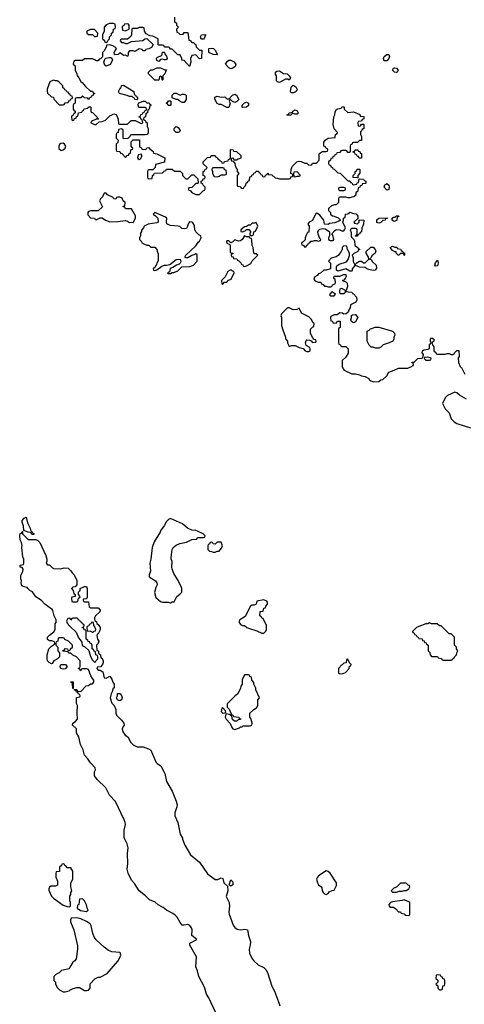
# Model space of a CAD drawing. Header units: inches. Extents: x 2386215 to 2556187, y 580866 to 760840.
# Tile 70 of 203: x 2429484 to 2434046, y 678304 to 688407. Entities that reach past the tile are written whole.
import ezdxf

# ---------------------------------------------------------------- set-up
doc = ezdxf.new("R2010")
doc.units = ezdxf.units.IN
doc.header["$MEASUREMENT"] = 0
for name, color, linetype in [('C4627', 7, 'Continuous'), ('C4628', 7, 'Continuous'), ('C4637', 7, 'Continuous'), ('C4638', 7, 'Continuous')]:
    doc.layers.add(name, color=color, linetype=linetype)

msp = doc.modelspace()

# ---------------------------------------------------------------- linework, layer by layer
at = {"layer": 'C4627', "color": 5, "elevation": 80}
for points in [[(2430000, 679706), (2429970, 679706), (2429962, 679722), (2429947, 679727), (2429942, 679742), (2429930, 679746), (2429918, 679742), (2429913, 679727), (2429894, 679710), (2429893, 679667), (2429858, 679662), (2429854, 679650), (2429854, 679610), (2429873, 679567), (2429873, 679527), (2429850, 679518), (2429804, 679516), (2429790, 679506), (2429782, 679490), (2429784, 679476), (2429810, 679414), (2429832, 679392), (2429930, 679323), (2429970, 679307), (2429990, 679306), (2430000, 679308)], [(2430000, 679365), (2429998, 679370), (2429998, 679410), (2430000, 679414)], [(2430000, 678685), (2429991, 678669), (2429914, 678650), (2429890, 678628), (2429854, 678610), (2429834, 678590), (2429834, 678550), (2429852, 678532), (2429852, 678510), (2429872, 678472), (2429892, 678452), (2429930, 678432), (2429950, 678432), (2429990, 678442), (2430000, 678448)]]:
    msp.add_lwpolyline(points, dxfattribs=at)
at = {"layer": 'C4628', "color": 5}
for points, elevation in [([(2430000, 687643), (2429987, 687647), (2429982, 687662), (2429967, 687667), (2429962, 687682), (2429947, 687687), (2429942, 687702), (2429927, 687707), (2429926, 687730), (2429886, 687770), (2429870, 687778), (2429850, 687778), (2429830, 687786), (2429794, 687770), (2429765, 687695), (2429765, 687670), (2429770, 687654), (2429810, 687614), (2429832, 687612), (2429834, 687590), (2429890, 687534), (2429930, 687534), (2429942, 687538), (2429950, 687554), (2429982, 687558), (2429987, 687573), (2430000, 687577)], 80), ([(2430000, 682016), (2429986, 682030), (2429947, 682047), (2429942, 682062), (2429930, 682066), (2429890, 682066), (2429878, 682062), (2429874, 682030), (2429858, 682022), (2429854, 682010), (2429854, 681990), (2429874, 681970), (2429874, 681930), (2429894, 681910), (2429894, 681870), (2429872, 681848), (2429834, 681830), (2429818, 681802), (2429810, 681798), (2429788, 681810), (2429770, 681828), (2429765, 681850), (2429765, 681890), (2429784, 681950), (2429810, 681978), (2429842, 681998), (2429846, 682010), (2429842, 682022), (2429815, 682035), (2429790, 682035), (2429770, 682049), (2429769, 682070), (2429790, 682091), (2429835, 682125), (2429848, 682150), (2429849, 682209), (2429858, 682222), (2429859, 682250), (2429839, 682290), (2429825, 682345), (2429816, 682356), (2429742, 682410), (2429709, 682449), (2429650, 682484), (2429615, 682535), (2429588, 682550), (2429566, 682570), (2429562, 682582), (2429530, 682588), (2429510, 682598), (2429504, 682610), (2429499, 682630), (2429502, 682650), (2429495, 682670), (2429496, 682704), (2429516, 682744), (2429518, 682770), (2429510, 682786), (2429490, 682788), (2429489, 682810), (2429522, 682818), (2429527, 682833), (2429528, 682870), (2429516, 682896), (2429505, 682990), (2429509, 683011), (2429502, 683042), (2429489, 683070), (2429484, 683110), (2429490, 683134), (2429502, 683138), (2429510, 683154), (2429514, 683154), (2429514, 683130), (2429570, 683074), (2429650, 683074), (2429670, 683062), (2429690, 683042), (2429752, 682908), (2429762, 682870), (2429762, 682850), (2429754, 682830), (2429770, 682814), (2429790, 682812), (2429822, 682782), (2429836, 682776), (2429906, 682774), (2429942, 682782), (2429980, 682780), (2430000, 682761)], 60), ([(2430000, 682263), (2429990, 682266), (2429978, 682262), (2429965, 682235), (2429970, 682214), (2430000, 682184)], 60), ([(2430000, 681906), (2429990, 681906), (2429982, 681922), (2429927, 681927), (2429927, 681933), (2429942, 681938), (2429950, 681954), (2429973, 681953), (2429978, 681938), (2429990, 681934), (2430000, 681937)], 60)]:
    msp.add_lwpolyline(points, dxfattribs=dict(at, elevation=elevation))
for points, elevation in [([(2429930, 687139), (2429905, 687135), (2429894, 687126), (2429887, 687110), (2429887, 687087), (2429910, 687065), (2429930, 687071), (2429949, 687090), (2429956, 687110), (2429944, 687130)], 80), ([(2429610, 683126), (2429602, 683142), (2429570, 683148), (2429526, 683166), (2429522, 683210), (2429509, 683250), (2429509, 683270), (2429530, 683294), (2429550, 683302), (2429565, 683245), (2429592, 683190), (2429598, 683158), (2429612, 683152), (2429618, 683138), (2429630, 683134), (2429630, 683126)], 60), ([(2429930, 681742), (2429906, 681750), (2429898, 681770), (2429906, 681790), (2429954, 681790), (2429972, 681770), (2429950, 681748)], 60)]:
    msp.add_lwpolyline(points, close=True, dxfattribs=dict(at, elevation=elevation))
at = {"layer": 'C4637', "color": 5}
for points, elevation in [([(2431496, 678216), (2431426, 678370), (2431402, 678410), (2431379, 678479), (2431323, 678590), (2431307, 678647), (2431290, 678690), (2431299, 678790), (2431229, 678910), (2431229, 678931), (2431302, 678970), (2431249, 679010), (2431253, 679070), (2431246, 679090), (2431230, 679114), (2431210, 679124), (2431170, 679116), (2431150, 679117), (2431130, 679144), (2431100, 679200), (2431080, 679220), (2431056, 679237), (2430990, 679269), (2430956, 679296), (2430906, 679326), (2430873, 679353), (2430815, 679375), (2430776, 679416), (2430709, 679470), (2430663, 679543), (2430630, 679578), (2430597, 679650), (2430588, 679690), (2430594, 679750), (2430590, 679850), (2430597, 679910), (2430587, 679950), (2430563, 680000)], 60), ([(2431156, 680000), (2431177, 679937), (2431238, 679838), (2431330, 679763), (2431410, 679644), (2431490, 679585), (2431516, 679584), (2431550, 679602), (2431570, 679594), (2431578, 679550), (2431617, 679517), (2431619, 679470), (2431603, 679410), (2431632, 679350), (2431636, 679310), (2431629, 679250), (2431632, 679230), (2431676, 679116), (2431692, 679092), (2431714, 679074), (2431750, 679070), (2431795, 679075), (2431821, 679070), (2431832, 679010), (2431852, 678948), (2431850, 678910), (2431838, 678870), (2431842, 678830), (2431870, 678771), (2431886, 678750), (2431930, 678710), (2431990, 678683), (2432010, 678661), (2432027, 678630), (2432071, 678490), (2432099, 678439), (2432139, 678330), (2432152, 678290)], 60), ([(2430000, 679414), (2430008, 679430), (2430008, 679450), (2430018, 679470), (2430008, 679510), (2430008, 679550), (2430028, 679590), (2430028, 679670), (2430010, 679706), (2430000, 679706)], 80), ([(2430000, 679308), (2430006, 679310), (2430006, 679350), (2430000, 679365)], 80), ([(2430000, 678448), (2430034, 678466), (2430070, 678478), (2430097, 678477), (2430150, 678446), (2430170, 678446), (2430189, 678451), (2430208, 678470), (2430207, 678513), (2430256, 678564), (2430290, 678582), (2430310, 678582), (2430380, 678620), (2430492, 678748), (2430515, 678790), (2430522, 678810), (2430520, 678820), (2430518, 678830), (2430510, 678835), (2430430, 678843), (2430396, 678856), (2430350, 678890), (2430270, 678965), (2430252, 678990), (2430236, 679030), (2430217, 679110), (2430207, 679130), (2430170, 679154), (2430110, 679181), (2430070, 679190), (2430012, 679188), (2430005, 679170), (2430006, 679150), (2430041, 679070), (2430077, 678903), (2430078, 678870), (2430062, 678770), (2430051, 678749), (2430030, 678738), (2430000, 678685)], 80)]:
    msp.add_lwpolyline(points, dxfattribs=dict(at, elevation=elevation))
for points, elevation in [([(2432630, 679675), (2432550, 679621), (2432539, 679610), (2432531, 679589), (2432539, 679550), (2432550, 679531), (2432585, 679505), (2432587, 679470), (2432598, 679450), (2432610, 679438), (2432630, 679432), (2432650, 679442), (2432660, 679460), (2432689, 679471), (2432710, 679474), (2432735, 679525), (2432735, 679550), (2432669, 679649), (2432650, 679668)], 80), ([(2431650, 679517), (2431634, 679530), (2431650, 679582), (2431670, 679562), (2431670, 679529)], 60), ([(2433450, 679546), (2433390, 679546), (2433350, 679506), (2433324, 679496), (2433294, 679470), (2433310, 679454), (2433350, 679454), (2433376, 679464), (2433410, 679465), (2433430, 679472), (2433450, 679472), (2433478, 679490), (2433486, 679510), (2433482, 679522), (2433470, 679526)], 80), ([(2430130, 679386), (2430098, 679382), (2430092, 679328), (2430078, 679322), (2430074, 679290), (2430108, 679268), (2430170, 679258), (2430188, 679270), (2430178, 679290), (2430170, 679326), (2430150, 679366)], 80), ([(2433430, 679375), (2433410, 679368), (2433310, 679355), (2433290, 679348), (2433272, 679330), (2433274, 679310), (2433290, 679302), (2433320, 679300), (2433344, 679284), (2433370, 679254), (2433393, 679253), (2433398, 679238), (2433430, 679234), (2433438, 679218), (2433470, 679214), (2433482, 679218), (2433486, 679230), (2433486, 679350), (2433476, 679356)], 80), ([(2433770, 678606), (2433758, 678602), (2433754, 678570), (2433773, 678553), (2433774, 678530), (2433754, 678510), (2433773, 678493), (2433774, 678470), (2433790, 678454), (2433810, 678454), (2433822, 678458), (2433827, 678493), (2433842, 678498), (2433846, 678510), (2433846, 678550), (2433842, 678562), (2433827, 678567), (2433822, 678582), (2433807, 678587), (2433802, 678602)], 80)]:
    msp.add_lwpolyline(points, close=True, dxfattribs=dict(at, elevation=elevation))
at = {"layer": 'C4638', "color": 5}
for points, elevation in [([(2431073, 688433), (2431074, 688390), (2431092, 688372), (2431094, 688350), (2431114, 688330), (2431094, 688310), (2431098, 688278), (2431113, 688273), (2431130, 688254), (2431162, 688258), (2431170, 688274), (2431210, 688274), (2431218, 688198), (2431233, 688193), (2431250, 688174), (2431270, 688174), (2431278, 688158), (2431293, 688153), (2431294, 688130), (2431330, 688094), (2431353, 688093), (2431351, 688011), (2431350, 688008), (2431330, 688006), (2431290, 688048), (2431250, 688038), (2431238, 688010), (2431241, 687970), (2431228, 687928), (2431170, 687988), (2431149, 687990), (2431148, 688008), (2431130, 688046), (2431107, 688047), (2431050, 688106), (2431030, 688106), (2431022, 688122), (2431010, 688126), (2430970, 688126), (2430962, 688142), (2430950, 688146), (2430910, 688146), (2430906, 688150), (2430906, 688210), (2430850, 688238), (2430820, 688240), (2430783, 688263), (2430766, 688290), (2430762, 688322), (2430747, 688327), (2430710, 688328), (2430690, 688318), (2430642, 688318), (2430634, 688310), (2430632, 688250), (2430624, 688236), (2430590, 688206), (2430530, 688206), (2430518, 688202), (2430514, 688190), (2430530, 688174), (2430550, 688174), (2430570, 688162), (2430590, 688162), (2430630, 688182), (2430747, 688193), (2430768, 688212), (2430790, 688214), (2430853, 688153), (2430837, 688123), (2430810, 688108), (2430778, 688102), (2430770, 688086), (2430750, 688086), (2430742, 688102), (2430710, 688108), (2430670, 688082), (2430650, 688089), (2430610, 688088), (2430598, 688070), (2430597, 688043), (2430590, 688029), (2430570, 688042), (2430550, 688039), (2430530, 688058), (2430510, 688066), (2430494, 688050), (2430465, 688045), (2430458, 688050), (2430455, 688070), (2430478, 688110), (2430465, 688125), (2430440, 688140), (2430410, 688149), (2430373, 688147), (2430373, 688133), (2430351, 688089), (2430332, 688070), (2430333, 688027), (2430313, 688007), (2430298, 688002), (2430290, 687986), (2430270, 687986), (2430256, 687996), (2430230, 688006), (2430150, 688006), (2430130, 687988), (2430053, 687987), (2430038, 687982), (2430034, 687950), (2430052, 687932), (2430054, 687890), (2430072, 687852), (2430073, 687833), (2430092, 687812), (2430110, 687774), (2430124, 687764), (2430160, 687720), (2430210, 687674), (2430230, 687674), (2430238, 687658), (2430254, 687650), (2430238, 687642), (2430233, 687627), (2430218, 687622), (2430213, 687607), (2430198, 687602), (2430190, 687586), (2430182, 687602), (2430150, 687606), (2430130, 687626), (2430110, 687606), (2430070, 687606), (2430058, 687602), (2430054, 687590), (2430054, 687550), (2430038, 687542), (2430034, 687530), (2430034, 687490), (2430038, 687478), (2430054, 687470), (2430054, 687450), (2430038, 687442), (2430033, 687427), (2430018, 687422), (2430014, 687410), (2430018, 687378), (2430030, 687374), (2430042, 687378), (2430047, 687393), (2430062, 687398), (2430067, 687413), (2430082, 687418), (2430087, 687453), (2430122, 687458), (2430127, 687473), (2430142, 687478), (2430147, 687493), (2430182, 687498), (2430190, 687514), (2430210, 687514), (2430214, 687510), (2430214, 687470), (2430218, 687458), (2430230, 687454), (2430274, 687410), (2430278, 687398), (2430292, 687390), (2430290, 687386), (2430270, 687386), (2430218, 687362), (2430214, 687350), (2430250, 687332), (2430270, 687332), (2430300, 687360), (2430330, 687362), (2430363, 687377), (2430410, 687422), (2430450, 687442), (2430473, 687433), (2430480, 687420), (2430493, 687387), (2430498, 687338), (2430510, 687334), (2430590, 687334), (2430628, 687372), (2430650, 687374), (2430670, 687374), (2430730, 687342), (2430746, 687350), (2430742, 687382), (2430727, 687387), (2430722, 687402), (2430706, 687410), (2430722, 687418), (2430727, 687433), (2430742, 687438), (2430747, 687453), (2430762, 687458), (2430767, 687473), (2430782, 687478), (2430786, 687490), (2430782, 687502), (2430770, 687506), (2430707, 687507), (2430698, 687530), (2430700, 687540), (2430707, 687553), (2430750, 687572), (2430772, 687572), (2430790, 687554), (2430813, 687553), (2430818, 687538), (2430834, 687530), (2430818, 687522), (2430814, 687490), (2430798, 687482), (2430794, 687450), (2430778, 687442), (2430774, 687410), (2430758, 687402), (2430754, 687390), (2430758, 687378), (2430773, 687373), (2430778, 687358), (2430792, 687350), (2430792, 687310), (2430802, 687290), (2430802, 687250), (2430794, 687230), (2430770, 687226), (2430630, 687226), (2430618, 687222), (2430613, 687207), (2430593, 687187), (2430550, 687186), (2430546, 687190), (2430546, 687270), (2430542, 687282), (2430530, 687286), (2430498, 687282), (2430494, 687250), (2430478, 687242), (2430474, 687230), (2430474, 687190), (2430494, 687170), (2430492, 687148), (2430474, 687130), (2430474, 687070), (2430478, 687058), (2430513, 687053), (2430518, 687038), (2430533, 687033), (2430570, 686994), (2430587, 687013), (2430602, 687018), (2430610, 687034), (2430622, 687038), (2430626, 687070), (2430642, 687078), (2430646, 687090), (2430628, 687108), (2430627, 687153), (2430650, 687174), (2430713, 687173), (2430714, 687110), (2430718, 687098), (2430733, 687093), (2430738, 687078), (2430770, 687074), (2430782, 687078), (2430787, 687093), (2430810, 687094), (2430818, 687078), (2430833, 687073), (2430853, 687053), (2430858, 687038), (2430890, 687032), (2430972, 686990), (2430970, 686946), (2430878, 686922), (2430874, 686890), (2430850, 686866), (2430810, 686866), (2430798, 686862), (2430794, 686850), (2430794, 686790), (2430798, 686778), (2430810, 686774), (2430842, 686778), (2430846, 686810), (2430862, 686818), (2430867, 686833), (2430950, 686834), (2430967, 686853), (2430982, 686858), (2430990, 686874), (2431050, 686874), (2431073, 686853), (2431132, 686852), (2431154, 686830), (2431154, 686810), (2431190, 686774), (2431210, 686774), (2431250, 686814), (2431270, 686814), (2431313, 686773), (2431314, 686730), (2431310, 686726), (2431290, 686726), (2431250, 686686), (2431218, 686682), (2431214, 686670), (2431218, 686658), (2431233, 686653), (2431254, 686630), (2431270, 686622), (2431290, 686614), (2431330, 686614), (2431370, 686654), (2431382, 686658), (2431386, 686670), (2431386, 686690), (2431366, 686710), (2431362, 686722), (2431346, 686730), (2431346, 686750), (2431362, 686758), (2431367, 686773), (2431382, 686778), (2431386, 686790), (2431382, 686802), (2431366, 686810), (2431366, 686850), (2431382, 686858), (2431387, 686873), (2431402, 686878), (2431406, 686890), (2431367, 686927), (2431366, 686950), (2431410, 686994), (2431442, 686998), (2431450, 687014), (2431490, 687014), (2431498, 686998), (2431514, 686990), (2431518, 686978), (2431534, 686970), (2431538, 686958), (2431553, 686953), (2431558, 686938), (2431570, 686934), (2431582, 686938), (2431587, 686953), (2431622, 686958), (2431627, 686973), (2431642, 686978), (2431646, 686990), (2431646, 687070), (2431650, 687074), (2431673, 687073), (2431678, 687058), (2431710, 687054), (2431753, 687013), (2431753, 686987), (2431724, 686976), (2431710, 686966), (2431686, 686966), (2431682, 686982), (2431670, 686986), (2431658, 686982), (2431654, 686970), (2431658, 686958), (2431674, 686954), (2431693, 686933), (2431694, 686910), (2431704, 686884), (2431714, 686870), (2431714, 686850), (2431732, 686830), (2431714, 686810), (2431714, 686710), (2431718, 686698), (2431750, 686694), (2431758, 686678), (2431770, 686674), (2431782, 686678), (2431787, 686693), (2431806, 686710), (2431807, 686733), (2431822, 686738), (2431827, 686753), (2431842, 686758), (2431847, 686793), (2431862, 686798), (2431867, 686813), (2431882, 686818), (2431887, 686833), (2431902, 686838), (2431910, 686854), (2431933, 686853), (2431938, 686838), (2431953, 686833), (2431958, 686818), (2431973, 686813), (2431978, 686798), (2431990, 686794), (2432002, 686798), (2432007, 686813), (2432022, 686818), (2432030, 686834), (2432038, 686818), (2432070, 686814), (2432104, 686784), (2432130, 686782), (2432150, 686774), (2432250, 686774), (2432262, 686778), (2432267, 686793), (2432282, 686798), (2432286, 686810), (2432282, 686822), (2432266, 686830), (2432268, 686870), (2432280, 686900), (2432326, 686950), (2432350, 686954), (2432372, 686952), (2432410, 686934), (2432430, 686934), (2432450, 686914), (2432482, 686918), (2432490, 686934), (2432530, 686934), (2432556, 686964), (2432558, 687030), (2432563, 687037), (2432590, 687054), (2432630, 687054), (2432642, 687058), (2432646, 687070), (2432642, 687082), (2432627, 687087), (2432622, 687102), (2432606, 687110), (2432606, 687150), (2432618, 687170), (2432650, 687191), (2432722, 687198), (2432726, 687230), (2432742, 687238), (2432746, 687250), (2432710, 687286), (2432699, 687330), (2432708, 687410), (2432718, 687430), (2432720, 687460), (2432736, 687484), (2432750, 687492), (2432782, 687498), (2432790, 687514), (2432810, 687514), (2432814, 687510), (2432814, 687490), (2432850, 687454), (2432910, 687462), (2432973, 687433), (2432978, 687418), (2433014, 687414), (2433014, 687390), (2432998, 687382), (2432990, 687366), (2432958, 687362), (2432954, 687350), (2432958, 687318), (2432970, 687314), (2432982, 687318), (2432990, 687334), (2433010, 687334), (2433014, 687330), (2433014, 687290), (2432998, 687282), (2432994, 687270), (2432982, 687258), (2432982, 687230), (2432992, 687210), (2432990, 687166), (2432970, 687166), (2432950, 687146), (2432910, 687146), (2432898, 687142), (2432893, 687127), (2432878, 687122), (2432874, 687110), (2432874, 687050), (2432870, 687046), (2432850, 687046), (2432842, 687062), (2432830, 687066), (2432790, 687066), (2432778, 687062), (2432770, 687046), (2432738, 687042), (2432733, 687027), (2432718, 687022), (2432713, 687007), (2432698, 687002), (2432693, 686987), (2432678, 686982), (2432673, 686967), (2432654, 686950), (2432654, 686930), (2432658, 686918), (2432673, 686913), (2432678, 686898), (2432692, 686892), (2432698, 686878), (2432710, 686874), (2432750, 686834), (2432773, 686833), (2432850, 686754), (2432873, 686753), (2432878, 686738), (2432893, 686733), (2432898, 686718), (2432910, 686714), (2432942, 686718), (2432947, 686733), (2432962, 686738), (2432966, 686774), (2433012, 686772), (2433018, 686758), (2433034, 686750), (2433034, 686730), (2433030, 686726), (2432998, 686722), (2432993, 686707), (2432978, 686702), (2432973, 686687), (2432958, 686682), (2432952, 686648), (2432934, 686630), (2432932, 686608), (2432914, 686590), (2432893, 686587), (2432870, 686578), (2432850, 686578), (2432830, 686586), (2432770, 686586), (2432758, 686582), (2432754, 686570), (2432754, 686530), (2432730, 686508), (2432713, 686507), (2432684, 686496), (2432654, 686470), (2432654, 686450), (2432674, 686430), (2432674, 686410), (2432693, 686393), (2432712, 686392), (2432753, 686373), (2432773, 686353), (2432773, 686347), (2432717, 686323), (2432664, 686316), (2432650, 686306), (2432610, 686308), (2432606, 686350), (2432562, 686402), (2432539, 686419), (2432530, 686422), (2432522, 686418), (2432490, 686346), (2432454, 686330), (2432442, 686310), (2432453, 686287), (2432452, 686228), (2432438, 686222), (2432424, 686196), (2432414, 686170), (2432413, 686147), (2432393, 686127), (2432378, 686122), (2432374, 686110), (2432378, 686098), (2432393, 686093), (2432410, 686074), (2432422, 686078), (2432427, 686093), (2432442, 686098), (2432447, 686113), (2432462, 686118), (2432470, 686134), (2432490, 686134), (2432510, 686142), (2432530, 686142), (2432550, 686134), (2432570, 686142), (2432575, 686150), (2432563, 686163), (2432545, 686205), (2432544, 686230), (2432552, 686248), (2432564, 686256), (2432590, 686264), (2432620, 686260), (2432657, 686237), (2432662, 686230), (2432662, 686190), (2432651, 686170), (2432651, 686150), (2432670, 686141), (2432699, 686141), (2432708, 686150), (2432696, 686196), (2432686, 686210), (2432716, 686244), (2432730, 686254), (2432770, 686252), (2432790, 686242), (2432810, 686242), (2432818, 686250), (2432828, 686270), (2432798, 686330), (2432806, 686350), (2432806, 686370), (2432822, 686378), (2432827, 686413), (2432850, 686414), (2432870, 686432), (2432910, 686418), (2432935, 686415), (2432952, 686390), (2432954, 686366), (2432914, 686330), (2432918, 686318), (2432950, 686314), (2432966, 686330), (2432966, 686354), (2433014, 686350), (2433012, 686310), (2432993, 686267), (2432992, 686230), (2432978, 686222), (2432970, 686206), (2432958, 686202), (2432950, 686186), (2432930, 686186), (2432926, 686190), (2432942, 686198), (2432946, 686210), (2432946, 686250), (2432942, 686262), (2432930, 686266), (2432890, 686266), (2432874, 686250), (2432884, 686224), (2432885, 686185), (2432890, 686174), (2432913, 686153), (2432918, 686138), (2432922, 686090), (2432954, 686070), (2432958, 686058), (2432974, 686050), (2432958, 686042), (2432954, 686030), (2432911, 686009), (2432894, 685990), (2432905, 685965), (2432906, 685926), (2432918, 685898), (2432930, 685894), (2432938, 685910), (2432970, 685931), (2432991, 685931), (2433010, 685912), (2433030, 685912), (2433068, 685950), (2433062, 685970), (2433039, 686010), (2433038, 686030), (2433088, 686072), (2433110, 686072), (2433132, 686050), (2433137, 686037), (2433131, 686010), (2433096, 685984), (2433090, 685966), (2433074, 685950), (2433090, 685945), (2433104, 685924), (2433142, 685890), (2433144, 685856), (2433130, 685838), (2433110, 685834), (2433065, 685845), (2433046, 685850), (2433030, 685866), (2432970, 685868), (2432930, 685886), (2432918, 685882), (2432914, 685870), (2432894, 685850), (2432894, 685830), (2432890, 685826), (2432870, 685826), (2432830, 685849), (2432750, 685826), (2432736, 685836), (2432733, 685870), (2432739, 685881), (2432762, 685898), (2432836, 685924), (2432853, 685947), (2432868, 685988), (2432868, 686010), (2432846, 686050), (2432842, 686082), (2432810, 686086), (2432794, 686070), (2432794, 686050), (2432782, 686030), (2432751, 685989), (2432730, 685973), (2432681, 685959), (2432654, 685930), (2432672, 685910), (2432674, 685850), (2432630, 685838), (2432604, 685836), (2432570, 685806), (2432550, 685798), (2432537, 685783), (2432514, 685770), (2432502, 685750), (2432510, 685734), (2432524, 685724), (2432550, 685714), (2432573, 685713), (2432578, 685698), (2432593, 685693), (2432610, 685674), (2432630, 685674), (2432650, 685665), (2432675, 685665), (2432690, 685674), (2432695, 685685), (2432722, 685698), (2432726, 685710), (2432722, 685742), (2432706, 685750), (2432706, 685770), (2432710, 685774), (2432770, 685774), (2432806, 685794), (2432831, 685791), (2432833, 685773), (2432825, 685750), (2432810, 685735), (2432794, 685730), (2432830, 685716), (2432843, 685703), (2432848, 685670), (2432834, 685630), (2432838, 685618), (2432853, 685613), (2432892, 685612), (2432898, 685598), (2432910, 685594), (2432940, 685560), (2432942, 685530), (2432932, 685508), (2432878, 685482), (2432874, 685450), (2432864, 685436), (2432853, 685407), (2432834, 685390), (2432810, 685386), (2432796, 685396), (2432770, 685398), (2432740, 685380), (2432710, 685378), (2432678, 685362), (2432674, 685350), (2432678, 685318), (2432693, 685313), (2432698, 685298), (2432730, 685294), (2432750, 685314), (2432773, 685313), (2432772, 685250), (2432758, 685242), (2432754, 685230), (2432754, 685090), (2432758, 685078), (2432774, 685070), (2432778, 685058), (2432790, 685054), (2432830, 685054), (2432854, 685030), (2432853, 684987), (2432830, 684946), (2432794, 684910), (2432794, 684850), (2432804, 684824), (2432814, 684810), (2432893, 684773), (2432930, 684772), (2432970, 684762), (2432990, 684752), (2433030, 684745), (2433065, 684725), (2433074, 684710), (2433110, 684692), (2433170, 684694), (2433188, 684712), (2433210, 684714), (2433250, 684754), (2433270, 684792), (2433326, 684810), (2433370, 684832), (2433467, 684833), (2433496, 684844), (2433522, 684858), (2433526, 684870), (2433522, 684882), (2433507, 684887), (2433510, 684894), (2433530, 684894), (2433570, 684932), (2433607, 684933), (2433622, 684938), (2433628, 684970), (2433615, 684990), (2433618, 685010), (2433630, 685018), (2433675, 685025), (2433688, 685032), (2433689, 685070), (2433706, 685090), (2433698, 685110), (2433698, 685130), (2433710, 685142), (2433720, 685140), (2433732, 685130), (2433732, 685110), (2433714, 685090), (2433724, 685064), (2433734, 685050), (2433734, 685010), (2433753, 684993), (2433758, 684978), (2433770, 684974), (2433850, 684974), (2433870, 684982), (2433890, 684982), (2433910, 684972), (2433927, 684973), (2433942, 684978), (2433946, 684990), (2433970, 685014), (2433990, 685014), (2433992, 684950), (2433982, 684938), (2433985, 684890), (2434002, 684850), (2434022, 684830), (2434052, 684770)], 80), ([(2430000, 687577), (2430002, 687578), (2430007, 687593), (2430022, 687598), (2430026, 687610), (2430022, 687622), (2430007, 687627), (2430002, 687642), (2430000, 687643)], 80), ([(2434070, 684515), (2433995, 684555), (2433970, 684578), (2433950, 684586), (2433874, 684550), (2433850, 684526), (2433822, 684470), (2433850, 684414), (2433890, 684374), (2433912, 684310), (2433942, 684282), (2433970, 684265), (2434110, 684218)], 80), ([(2430000, 682761), (2430010, 682752), (2430022, 682730), (2430042, 682710), (2430070, 682654), (2430071, 682609), (2430053, 682587), (2430030, 682586), (2430014, 682570), (2430034, 682550), (2430038, 682518), (2430054, 682510), (2430053, 682487), (2430018, 682482), (2430014, 682470), (2430018, 682438), (2430030, 682434), (2430070, 682434), (2430082, 682438), (2430086, 682470), (2430102, 682478), (2430106, 682490), (2430086, 682510), (2430087, 682533), (2430106, 682550), (2430106, 682570), (2430150, 682591), (2430170, 682591), (2430176, 682570), (2430178, 682482), (2430170, 682466), (2430138, 682462), (2430134, 682450), (2430138, 682438), (2430150, 682434), (2430190, 682434), (2430198, 682378), (2430212, 682372), (2430290, 682371), (2430310, 682350), (2430306, 682330), (2430262, 682290), (2430252, 682270), (2430253, 682253), (2430258, 682238), (2430272, 682230), (2430274, 682210), (2430290, 682202), (2430311, 682169), (2430310, 682146), (2430290, 682106), (2430278, 682102), (2430274, 682090), (2430282, 682050), (2430296, 682030), (2430290, 682008), (2430272, 681988), (2430274, 681934), (2430292, 681930), (2430293, 681913), (2430298, 681898), (2430312, 681890), (2430318, 681858), (2430330, 681854), (2430342, 681830), (2430342, 681810), (2430334, 681790), (2430313, 681767), (2430278, 681762), (2430274, 681750), (2430290, 681734), (2430310, 681734), (2430336, 681716), (2430350, 681654), (2430370, 681652), (2430410, 681672), (2430430, 681642), (2430438, 681610), (2430452, 681590), (2430454, 681550), (2430438, 681542), (2430434, 681510), (2430422, 681490), (2430412, 681450), (2430430, 681394), (2430452, 681370), (2430472, 681330), (2430471, 681290), (2430478, 681270), (2430530, 681221), (2430551, 681190), (2430555, 681170), (2430544, 681156), (2430535, 681130), (2430541, 681101), (2430567, 681067), (2430592, 681050), (2430625, 680990), (2430650, 680966), (2430690, 680946), (2430750, 680946), (2430806, 680926), (2430831, 680911), (2430845, 680870), (2430885, 680785), (2430894, 680774), (2430931, 680750), (2430973, 680673), (2430992, 680592), (2431050, 680490), (2431088, 680390), (2431099, 680350), (2431098, 680330), (2431076, 680270), (2431077, 680237), (2431106, 680170), (2431130, 680050), (2431153, 680010), (2431156, 680000)], 60), ([(2430000, 682184), (2430062, 682122), (2430086, 682066), (2430105, 682045), (2430120, 682020), (2430126, 681986), (2430153, 681973), (2430193, 681933), (2430210, 681874), (2430230, 681834), (2430250, 681814), (2430262, 681818), (2430267, 681833), (2430286, 681850), (2430286, 681870), (2430282, 681882), (2430266, 681890), (2430262, 681922), (2430247, 681927), (2430242, 681942), (2430226, 681950), (2430226, 681990), (2430222, 682002), (2430207, 682007), (2430202, 682022), (2430187, 682027), (2430182, 682042), (2430166, 682050), (2430166, 682130), (2430162, 682142), (2430147, 682147), (2430142, 682162), (2430126, 682170), (2430142, 682178), (2430146, 682190), (2430142, 682202), (2430127, 682207), (2430122, 682222), (2430107, 682227), (2430102, 682242), (2430087, 682247), (2430082, 682262), (2430070, 682266), (2430030, 682266), (2430018, 682262), (2430010, 682246), (2430002, 682262), (2430000, 682263)], 60), ([(2430000, 681937), (2430002, 681938), (2430007, 681953), (2430026, 681970), (2430026, 681990), (2430000, 682016)], 60), ([(2430563, 680000), (2430556, 680016), (2430556, 680090), (2430568, 680150), (2430566, 680170), (2430556, 680196), (2430466, 680386), (2430405, 680450), (2430367, 680527), (2430279, 680610), (2430250, 680650), (2430251, 680689), (2430261, 680710), (2430258, 680730), (2430210, 680781), (2430184, 680824), (2430150, 680860), (2430134, 680914), (2430107, 680970), (2430090, 681050), (2430068, 681090), (2430066, 681130), (2430026, 681170), (2430028, 681190), (2430055, 681205), (2430078, 681230), (2430074, 681290), (2430078, 681370), (2430068, 681392), (2430066, 681450), (2430070, 681454), (2430102, 681458), (2430106, 681470), (2430102, 681482), (2430087, 681487), (2430082, 681502), (2430067, 681507), (2430062, 681522), (2430047, 681527), (2430046, 681534), (2430070, 681534), (2430078, 681518), (2430110, 681514), (2430167, 681573), (2430190, 681574), (2430210, 681594), (2430230, 681594), (2430246, 681610), (2430246, 681630), (2430230, 681646), (2430214, 681674), (2430190, 681738), (2430170, 681748), (2430130, 681746), (2430118, 681742), (2430110, 681726), (2430102, 681742), (2430087, 681747), (2430087, 681753), (2430102, 681758), (2430106, 681770), (2430106, 681830), (2430066, 681870), (2430028, 681888), (2430010, 681906), (2430000, 681906)], 60)]:
    msp.add_lwpolyline(points, dxfattribs=dict(at, elevation=elevation))
for points, elevation in [([(2430250, 688306), (2430210, 688306), (2430174, 688290), (2430174, 688270), (2430190, 688254), (2430230, 688254), (2430250, 688234), (2430270, 688234), (2430282, 688238), (2430286, 688270)], 80), ([(2430447, 688367), (2430407, 688367), (2430370, 688355), (2430352, 688330), (2430352, 688290), (2430334, 688250), (2430334, 688210), (2430353, 688193), (2430358, 688178), (2430370, 688174), (2430382, 688178), (2430387, 688193), (2430406, 688210), (2430406, 688230), (2430426, 688250), (2430426, 688270), (2430442, 688278), (2430446, 688310), (2430462, 688318), (2430466, 688330), (2430462, 688362)], 80), ([(2430590, 688366), (2430558, 688362), (2430553, 688347), (2430538, 688342), (2430534, 688330), (2430538, 688298), (2430570, 688294), (2430590, 688302), (2430606, 688310), (2430606, 688350), (2430602, 688362)], 80), ([(2431370, 688206), (2431347, 688207), (2431338, 688230), (2431350, 688251), (2431390, 688254), (2431392, 688248), (2431382, 688238), (2431380, 688220)], 80), ([(2431510, 688048), (2431469, 688049), (2431426, 688070), (2431426, 688110), (2431450, 688114), (2431471, 688111), (2431492, 688090), (2431502, 688062), (2431514, 688050)], 80), ([(2430370, 687929), (2430359, 687939), (2430348, 687970), (2430358, 688002), (2430368, 688012), (2430400, 688020), (2430419, 688019), (2430430, 688012), (2430435, 687990), (2430412, 687948)], 80), ([(2430970, 687995), (2430950, 688002), (2430930, 687998), (2430910, 687978), (2430890, 687988), (2430887, 688013), (2430898, 688022), (2430942, 688038), (2430950, 688074), (2430970, 688074), (2430973, 688053), (2430990, 688034), (2430998, 688010), (2430990, 687998), (2430984, 687996)], 80), ([(2433250, 687984), (2433225, 687985), (2433217, 688010), (2433225, 688030), (2433250, 688050), (2433270, 688051), (2433277, 688030), (2433273, 688010)], 80), ([(2430950, 687786), (2430946, 687790), (2430942, 687822), (2430930, 687826), (2430918, 687822), (2430913, 687787), (2430870, 687786), (2430806, 687850), (2430806, 687870), (2430830, 687892), (2430850, 687892), (2430892, 687912), (2430930, 687912), (2430973, 687893), (2430992, 687892), (2430982, 687878), (2430974, 687850), (2430954, 687830), (2430954, 687790)], 80), ([(2431650, 687904), (2431630, 687913), (2431597, 687950), (2431617, 687983), (2431630, 687992), (2431650, 687992), (2431677, 687977), (2431703, 687950), (2431694, 687926), (2431670, 687909)], 80), ([(2433350, 687865), (2433330, 687869), (2433309, 687890), (2433318, 687910), (2433330, 687914), (2433350, 687911), (2433366, 687890), (2433358, 687870)], 80), ([(2432250, 687786), (2432236, 687796), (2432210, 687798), (2432150, 687764), (2432128, 687768), (2432118, 687778), (2432118, 687830), (2432108, 687848), (2432108, 687870), (2432122, 687878), (2432150, 687881), (2432190, 687856), (2432230, 687851), (2432250, 687832), (2432262, 687810)], 80), ([(2430690, 687586), (2430667, 687587), (2430662, 687602), (2430647, 687607), (2430638, 687618), (2430610, 687618), (2430586, 687630), (2430509, 687649), (2430498, 687670), (2430516, 687704), (2430526, 687710), (2430527, 687733), (2430550, 687734), (2430654, 687670), (2430658, 687638), (2430673, 687633), (2430678, 687618), (2430692, 687612), (2430694, 687590)], 80), ([(2432290, 687655), (2432276, 687656), (2432270, 687658), (2432262, 687670), (2432270, 687714), (2432290, 687734), (2432317, 687717), (2432332, 687692), (2432322, 687670), (2432310, 687662)], 80), ([(2431130, 687634), (2431150, 687642), (2431170, 687642), (2431193, 687633), (2431192, 687588), (2431170, 687558), (2431150, 687558), (2431126, 687570), (2431107, 687587), (2431088, 687588), (2431050, 687606), (2431048, 687632), (2431070, 687652), (2431090, 687652)], 80), ([(2431690, 687558), (2431667, 687567), (2431650, 687586), (2431638, 687582), (2431634, 687570), (2431642, 687550), (2431630, 687506), (2431610, 687506), (2431550, 687538), (2431530, 687538), (2431510, 687546), (2431486, 687590), (2431487, 687613), (2431510, 687622), (2431550, 687612), (2431590, 687614), (2431610, 687594), (2431630, 687594), (2431642, 687598), (2431647, 687613), (2431668, 687632), (2431690, 687642), (2431710, 687634), (2431732, 687588), (2431713, 687567)], 80), ([(2431030, 687526), (2431007, 687527), (2431002, 687542), (2430986, 687550), (2431002, 687558), (2431010, 687574), (2431030, 687574), (2431034, 687570), (2431034, 687530)], 80), ([(2431770, 687506), (2431766, 687510), (2431766, 687530), (2431790, 687554), (2431810, 687562), (2431832, 687550), (2431832, 687528), (2431810, 687508)], 80), ([(2432310, 687438), (2432290, 687446), (2432278, 687442), (2432270, 687428), (2432230, 687426), (2432226, 687430), (2432242, 687438), (2432248, 687452), (2432282, 687458), (2432286, 687470), (2432310, 687482), (2432331, 687471), (2432342, 687450), (2432330, 687438)], 80), ([(2431110, 687248), (2431089, 687249), (2431068, 687270), (2431068, 687292), (2431088, 687312), (2431110, 687302), (2431131, 687270), (2431124, 687256)], 80), ([(2430730, 687026), (2430698, 687022), (2430694, 686990), (2430698, 686978), (2430710, 686974), (2430722, 686978), (2430736, 687004), (2430736, 687016)], 80), ([(2432990, 686986), (2432967, 686987), (2432962, 687002), (2432947, 687007), (2432942, 687022), (2432927, 687027), (2432922, 687042), (2432907, 687047), (2432907, 687053), (2432922, 687058), (2432927, 687073), (2432953, 687073), (2432958, 687058), (2432973, 687053), (2432978, 687038), (2432990, 687034)], 80), ([(2431570, 686886), (2431470, 686886), (2431458, 686882), (2431454, 686870), (2431462, 686850), (2431462, 686830), (2431478, 686798), (2431510, 686794), (2431530, 686802), (2431550, 686814), (2431590, 686814), (2431602, 686818), (2431606, 686830), (2431602, 686862), (2431587, 686867), (2431582, 686882)], 80), ([(2432330, 686846), (2432298, 686842), (2432294, 686830), (2432298, 686798), (2432310, 686794), (2432330, 686802), (2432350, 686802), (2432366, 686810)], 80), ([(2432950, 686786), (2432907, 686787), (2432906, 686810), (2432926, 686830), (2432926, 686850), (2432942, 686858), (2432948, 686872), (2432970, 686874), (2432974, 686870), (2432973, 686833), (2432954, 686810), (2432954, 686786)], 80), ([(2432810, 686686), (2432770, 686686), (2432758, 686682), (2432754, 686670), (2432758, 686658), (2432770, 686654), (2432810, 686654), (2432822, 686658), (2432826, 686670), (2432822, 686682)], 80), ([(2433250, 686658), (2433224, 686690), (2433229, 686711), (2433250, 686725), (2433271, 686710), (2433276, 686690), (2433270, 686666)], 80), ([(2430370, 686626), (2430350, 686626), (2430332, 686590), (2430312, 686570), (2430302, 686550), (2430332, 686488), (2430290, 686446), (2430213, 686447), (2430190, 686438), (2430182, 686430), (2430184, 686404), (2430210, 686374), (2430252, 686372), (2430258, 686358), (2430270, 686354), (2430310, 686374), (2430330, 686374), (2430365, 686350), (2430410, 686333), (2430490, 686336), (2430567, 686347), (2430590, 686341), (2430610, 686326), (2430629, 686331), (2430650, 686326), (2430672, 686370), (2430673, 686393), (2430630, 686466), (2430568, 686468), (2430562, 686482), (2430547, 686487), (2430547, 686493), (2430562, 686498), (2430566, 686530), (2430547, 686547), (2430535, 686575), (2430510, 686586), (2430490, 686586), (2430478, 686582), (2430470, 686566), (2430450, 686568), (2430442, 686582), (2430386, 686610)], 80), ([(2430870, 686428), (2430852, 686410), (2430876, 686396), (2430903, 686370), (2430905, 686330), (2430890, 686324), (2430802, 686310), (2430762, 686290), (2430754, 686270), (2430733, 686247), (2430733, 686233), (2430724, 686216), (2430722, 686190), (2430714, 686170), (2430714, 686150), (2430734, 686130), (2430738, 686118), (2430764, 686104), (2430790, 686094), (2430810, 686094), (2430830, 686074), (2430870, 686072), (2430892, 686050), (2430893, 686033), (2430904, 686004), (2430904, 685936), (2430873, 685867), (2430854, 685850), (2430858, 685838), (2430870, 685834), (2430890, 685842), (2430943, 685877), (2430970, 685888), (2430992, 685888), (2431024, 685896), (2431090, 685946), (2431132, 685950), (2431137, 685923), (2431131, 685909), (2431121, 685899), (2431094, 685890), (2431056, 685864), (2431027, 685853), (2431020, 685820), (2431002, 685810), (2431004, 685804), (2431030, 685802), (2431048, 685812), (2431067, 685813), (2431106, 685830), (2431148, 685872), (2431230, 685874), (2431250, 685882), (2431266, 685890), (2431306, 685930), (2431306, 685990), (2431302, 686002), (2431290, 686006), (2431282, 685998), (2431250, 685988), (2431210, 685962), (2431190, 685962), (2431178, 685970), (2431188, 685990), (2431292, 686088), (2431316, 686124), (2431330, 686134), (2431346, 686170), (2431342, 686190), (2431321, 686201), (2431291, 686231), (2431281, 686250), (2431276, 686296), (2431261, 686321), (2431250, 686329), (2431227, 686333), (2431211, 686309), (2431202, 686278), (2431194, 686266), (2431179, 686261), (2431146, 686266), (2431126, 686286), (2431109, 686289), (2431030, 686294), (2431004, 686304), (2430994, 686314), (2430989, 686330), (2430993, 686370), (2430981, 686381)], 80), ([(2433330, 686338), (2433320, 686340), (2433306, 686350), (2433306, 686370), (2433320, 686380), (2433338, 686382), (2433350, 686394), (2433370, 686394), (2433373, 686387), (2433358, 686382), (2433354, 686350), (2433350, 686348)], 80), ([(2431910, 686326), (2431890, 686318), (2431870, 686318), (2431850, 686298), (2431830, 686298), (2431810, 686286), (2431790, 686282), (2431752, 686250), (2431754, 686234), (2431770, 686232), (2431798, 686242), (2431810, 686254), (2431834, 686254), (2431854, 686230), (2431844, 686216), (2431844, 686204), (2431850, 686194), (2431870, 686194), (2431882, 686198), (2431886, 686230), (2431902, 686238), (2431928, 686290)], 80), ([(2433170, 686318), (2433150, 686326), (2433147, 686353), (2433170, 686372), (2433253, 686373), (2433253, 686367), (2433238, 686362), (2433234, 686350), (2433210, 686346), (2433190, 686326)], 80), ([(2431790, 686188), (2431768, 686152), (2431750, 686137), (2431730, 686135), (2431690, 686148), (2431670, 686128), (2431650, 686118), (2431630, 686138), (2431610, 686138), (2431605, 686130), (2431610, 686114), (2431640, 686100), (2431645, 686090), (2431642, 686022), (2431650, 686014), (2431672, 686012), (2431670, 686006), (2431658, 686002), (2431654, 685990), (2431658, 685978), (2431673, 685973), (2431678, 685958), (2431713, 685953), (2431718, 685938), (2431733, 685933), (2431753, 685913), (2431758, 685898), (2431772, 685892), (2431778, 685878), (2431790, 685874), (2431810, 685882), (2431855, 685905), (2431870, 685934), (2431926, 685990), (2431910, 686006), (2431890, 686006), (2431886, 686010), (2431878, 686070), (2431868, 686090), (2431867, 686147), (2431862, 686162), (2431850, 686166), (2431838, 686178), (2431810, 686178)], 80), ([(2433430, 685989), (2433426, 686006), (2433410, 686008), (2433393, 686007), (2433374, 685990), (2433368, 685990), (2433348, 686010), (2433346, 686026), (2433334, 686026), (2433310, 686038), (2433286, 686070), (2433310, 686082), (2433333, 686073), (2433352, 686072), (2433358, 686058), (2433390, 686054), (2433398, 686038), (2433414, 686030), (2433418, 686018), (2433434, 686010), (2433434, 685990)], 80), ([(2433750, 685878), (2433744, 685890), (2433750, 685912), (2433770, 685938), (2433776, 685930), (2433779, 685910), (2433770, 685882)], 80), ([(2431658, 685838), (2431644, 685836), (2431618, 685822), (2431593, 685767), (2431554, 685730), (2431558, 685698), (2431570, 685694), (2431587, 685713), (2431610, 685714), (2431627, 685733), (2431655, 685745), (2431686, 685810), (2431682, 685822), (2431667, 685827)], 80), ([(2432690, 685618), (2432665, 685590), (2432664, 685584), (2432673, 685573), (2432710, 685574), (2432726, 685590), (2432703, 685603)], 80), ([(2432790, 685649), (2432770, 685642), (2432764, 685630), (2432766, 685606), (2432777, 685597), (2432810, 685598), (2432828, 685610), (2432828, 685630)], 80), ([(2432250, 685449), (2432231, 685449), (2432172, 685390), (2432162, 685370), (2432172, 685350), (2432172, 685270), (2432184, 685224), (2432212, 685150), (2432213, 685133), (2432232, 685110), (2432233, 685093), (2432244, 685064), (2432250, 685054), (2432276, 685064), (2432310, 685065), (2432350, 685045), (2432392, 685032), (2432414, 685010), (2432430, 685002), (2432450, 685002), (2432466, 685010), (2432466, 685030), (2432462, 685042), (2432424, 685064), (2432418, 685090), (2432425, 685115), (2432430, 685122), (2432460, 685120), (2432473, 685113), (2432490, 685094), (2432522, 685098), (2432526, 685110), (2432522, 685122), (2432507, 685127), (2432487, 685147), (2432468, 685190), (2432468, 685232), (2432487, 685253), (2432502, 685258), (2432506, 685290), (2432496, 685296), (2432474, 685334), (2432450, 685358), (2432376, 685396), (2432350, 685446), (2432327, 685433), (2432291, 685429)], 80), ([(2432910, 685298), (2432889, 685310), (2432882, 685330), (2432888, 685350), (2432888, 685372), (2432900, 685380), (2432930, 685382), (2432954, 685350), (2432930, 685308)], 80), ([(2433170, 685035), (2433136, 685036), (2433110, 685048), (2433090, 685048), (2433069, 685069), (2433048, 685110), (2433049, 685211), (2433070, 685222), (2433084, 685236), (2433114, 685246), (2433130, 685251), (2433169, 685251), (2433310, 685211), (2433331, 685191), (2433332, 685170), (2433322, 685150), (2433322, 685130), (2433312, 685110), (2433274, 685090), (2433214, 685070), (2433190, 685048)], 80), ([(2433670, 684946), (2433638, 684942), (2433634, 684930), (2433650, 684914), (2433690, 684914), (2433702, 684918), (2433706, 684930), (2433696, 684936)], 80), ([(2431030, 683288), (2431010, 683278), (2430990, 683258), (2430967, 683213), (2430931, 683170), (2430926, 683150), (2430865, 683050), (2430842, 682990), (2430831, 682870), (2430821, 682830), (2430825, 682750), (2430811, 682710), (2430811, 682690), (2430878, 682650), (2430891, 682630), (2430895, 682610), (2430880, 682580), (2430867, 682530), (2430880, 682480), (2430930, 682438), (2430950, 682431), (2431010, 682432), (2431030, 682422), (2431050, 682434), (2431070, 682434), (2431098, 682490), (2431128, 682512), (2431148, 682532), (2431149, 682570), (2431142, 682590), (2431103, 682663), (2431064, 682724), (2431049, 682770), (2431046, 682790), (2431049, 682849), (2431038, 682870), (2431038, 682890), (2431049, 682971), (2431058, 682990), (2431090, 683014), (2431128, 683032), (2431195, 683045), (2431250, 683072), (2431302, 683078), (2431310, 683094), (2431370, 683094), (2431382, 683098), (2431386, 683110), (2431366, 683130), (2431310, 683158), (2431290, 683166), (2431250, 683168), (2431206, 683190), (2431154, 683234)], 80), ([(2431550, 683046), (2431510, 683046), (2431490, 683026), (2431468, 683028), (2431462, 683042), (2431450, 683046), (2431438, 683042), (2431433, 683027), (2431418, 683022), (2431414, 683010), (2431414, 682970), (2431433, 682953), (2431452, 682952), (2431470, 682942), (2431490, 682942), (2431510, 682954), (2431530, 682954), (2431556, 682984), (2431566, 683010)], 80), ([(2431990, 682455), (2431918, 682442), (2431911, 682409), (2431890, 682398), (2431870, 682398), (2431851, 682389), (2431798, 682282), (2431742, 682250), (2431732, 682230), (2431750, 682202), (2431770, 682192), (2431792, 682192), (2431814, 682170), (2431830, 682162), (2431917, 682137), (2431967, 682113), (2431990, 682114), (2432010, 682134), (2432018, 682150), (2432018, 682190), (2431982, 682262), (2431970, 682266), (2431962, 682282), (2431948, 682290), (2431950, 682334), (2431982, 682338), (2431988, 682370), (2432006, 682374), (2432008, 682390), (2432028, 682410), (2432028, 682430), (2432020, 682440)], 80), ([(2430230, 682226), (2430218, 682222), (2430213, 682207), (2430198, 682202), (2430193, 682187), (2430178, 682182), (2430174, 682170), (2430178, 682138), (2430210, 682134), (2430230, 682122), (2430238, 682122), (2430247, 682133), (2430262, 682138), (2430266, 682150), (2430256, 682176), (2430246, 682190), (2430242, 682222)], 60), ([(2433690, 682218), (2433672, 682208), (2433650, 682208), (2433578, 682182), (2433554, 682170), (2433514, 682130), (2433518, 682118), (2433533, 682113), (2433538, 682098), (2433553, 682093), (2433558, 682078), (2433573, 682073), (2433578, 682058), (2433613, 682053), (2433618, 682038), (2433633, 682033), (2433638, 682018), (2433653, 682013), (2433658, 681998), (2433674, 681990), (2433674, 681930), (2433693, 681913), (2433694, 681890), (2433710, 681874), (2433770, 681874), (2433778, 681858), (2433810, 681854), (2433818, 681838), (2433830, 681834), (2433910, 681834), (2433922, 681838), (2433926, 681850), (2433942, 681858), (2433946, 681870), (2433966, 681890), (2433968, 681912), (2433978, 681930), (2433966, 681950), (2433966, 681970), (2433946, 681990), (2433946, 682070), (2433910, 682106), (2433890, 682106), (2433810, 682186), (2433790, 682186), (2433767, 682207), (2433710, 682208)], 80), ([(2432850, 681846), (2432838, 681842), (2432833, 681807), (2432810, 681806), (2432793, 681787), (2432778, 681782), (2432773, 681767), (2432754, 681750), (2432754, 681710), (2432758, 681698), (2432790, 681694), (2432810, 681702), (2432826, 681710), (2432866, 681750), (2432867, 681773), (2432882, 681778), (2432886, 681790), (2432867, 681807)], 80), ([(2431830, 681686), (2431790, 681686), (2431766, 681634), (2431765, 681590), (2431752, 681570), (2431751, 681549), (2431722, 681490), (2431694, 681470), (2431613, 681387), (2431613, 681353), (2431632, 681332), (2431658, 681278), (2431672, 681272), (2431678, 681258), (2431732, 681252), (2431738, 681238), (2431752, 681232), (2431750, 681226), (2431730, 681226), (2431711, 681209), (2431688, 681208), (2431668, 681228), (2431662, 681262), (2431650, 681266), (2431638, 681278), (2431610, 681286), (2431598, 681282), (2431592, 681250), (2431601, 681230), (2431645, 681185), (2431658, 681150), (2431670, 681132), (2431690, 681125), (2431739, 681141), (2431750, 681152), (2431767, 681153), (2431778, 681162), (2431850, 681162), (2431866, 681170), (2431868, 681190), (2431856, 681236), (2431846, 681250), (2431846, 681290), (2431886, 681330), (2431915, 681345), (2431928, 681370), (2431928, 681430), (2431946, 681450), (2431908, 681530), (2431907, 681547), (2431888, 681590), (2431887, 681607), (2431866, 681630), (2431862, 681662), (2431847, 681667), (2431842, 681682)], 80), ([(2430030, 681546), (2430026, 681590), (2430022, 681602), (2430008, 681610), (2430010, 681614), (2430030, 681614), (2430034, 681610), (2430034, 681546)], 60), ([(2430510, 681418), (2430488, 681428), (2430478, 681450), (2430486, 681470), (2430488, 681492), (2430510, 681492), (2430530, 681472), (2430536, 681450), (2430530, 681429)], 60), ([(2431570, 681346), (2431558, 681342), (2431552, 681310), (2431570, 681292), (2431590, 681294), (2431598, 681302), (2431596, 681316)], 80)]:
    msp.add_lwpolyline(points, close=True, dxfattribs=dict(at, elevation=elevation))

doc.saveas('drawing.dxf')
